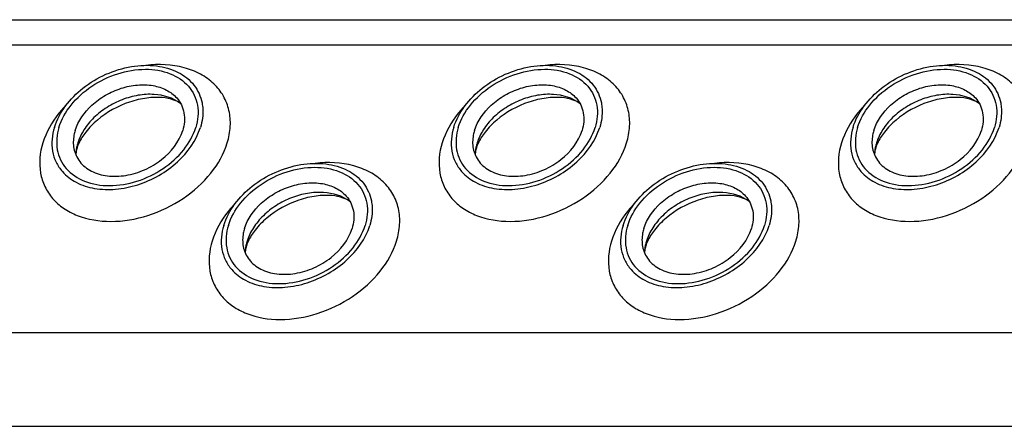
# Model space of a CAD drawing. Header units: millimetres. Extents: x 0 to 2100, y 0 to 2970.
# Tile 9 of 18: x 1150 to 1209, y 1174 to 1199. Entities that reach past the tile are written whole.
import ezdxf

# ---------------------------------------------------------------- set-up
doc = ezdxf.new("R2010")
doc.units = ezdxf.units.MM
doc.header["$LTSCALE"] = 193.6
doc.layers.get('0').update_dxf_attribs({"linetype": 'CONTINUOUS'})

msp = doc.modelspace()

# ---------------------------------------------------------------- linework, layer by layer
at = {"color": 7, "linetype": 'CONTINUOUS'}
msp.add_line((1034.037, 1198.571), (1397.11, 1198.571), dxfattribs=at)
at = {"color": 9, "linetype": 'CONTINUOUS'}
for p, q in [((1034.779, 1197.058), (1397.853, 1197.058)), ((1043.236, 1179.825), (1406.31, 1179.825)), ((1045.994, 1174.205), (1409.067, 1174.205))]:
    msp.add_line(p, q, dxfattribs=at)
at = {"color": 7, "linetype": 'CONTINUOUS'}
for centre, radius, start, end in [((1155.503, 1190.407), 2.581, 168.86916, 169.25467), ((1155.635, 1190.379), 2.715, 162.78294, 168.82044), ((1179.433, 1190.407), 2.581, 168.86916, 169.25467), ((1179.564, 1190.379), 2.715, 162.78294, 168.82044), ((1203.363, 1190.407), 2.581, 168.86916, 169.25467), ((1203.494, 1190.379), 2.715, 162.78294, 168.82044), ((1165.653, 1184.532), 2.581, 168.86916, 169.25467), ((1165.784, 1184.504), 2.715, 162.78294, 168.82044), ((1189.582, 1184.532), 2.581, 168.86916, 169.25467), ((1189.714, 1184.504), 2.715, 162.78294, 168.82044)]:
    msp.add_arc(centre, radius, start, end, dxfattribs=at)
for points, knots in [([(1151.638, 1192.115), (1151.924, 1193.041), (1152.941, 1194.308), (1154.697, 1195.353), (1156.216, 1195.822), (1157.718, 1195.88), (1159.054, 1195.511), (1160.069, 1194.721), (1160.412, 1193.963), (1160.487, 1193.582)], [0, 0, 0, 0, 0.256023, 0.397887, 0.538537, 0.670709, 0.789982, 0.897281, 1, 1, 1, 1]), ([(1151.914, 1192.115), (1152.063, 1192.599), (1152.606, 1193.549), (1153.848, 1194.657), (1155.394, 1195.406), (1157.033, 1195.687), (1158.553, 1195.456), (1159.565, 1194.796), (1160.045, 1194.064), (1160.312, 1193.228), (1160.243, 1192.541), (1160.111, 1192.115)], [0, 0, 0, 0, 0.126005, 0.265198, 0.409334, 0.548109, 0.673462, 0.783988, 0.836431, 0.88895, 1, 1, 1, 1]), ([(1175.567, 1192.115), (1175.854, 1193.041), (1176.871, 1194.308), (1178.627, 1195.353), (1180.145, 1195.822), (1181.648, 1195.88), (1182.984, 1195.511), (1183.999, 1194.721), (1184.342, 1193.963), (1184.417, 1193.582)], [0, 0, 0, 0, 0.256023, 0.397887, 0.538537, 0.670709, 0.789982, 0.897281, 1, 1, 1, 1]), ([(1175.844, 1192.115), (1175.993, 1192.599), (1176.536, 1193.549), (1177.778, 1194.657), (1179.324, 1195.406), (1180.963, 1195.687), (1182.483, 1195.456), (1183.494, 1194.796), (1183.975, 1194.064), (1184.241, 1193.228), (1184.173, 1192.541), (1184.041, 1192.115)], [0, 0, 0, 0, 0.126005, 0.265198, 0.409334, 0.548109, 0.673462, 0.783988, 0.836431, 0.88895, 1, 1, 1, 1]), ([(1199.497, 1192.115), (1199.784, 1193.041), (1200.801, 1194.308), (1202.557, 1195.353), (1204.075, 1195.822), (1205.578, 1195.88), (1206.914, 1195.511), (1207.929, 1194.721), (1208.272, 1193.963), (1208.347, 1193.582)], [0, 0, 0, 0, 0.256023, 0.397887, 0.538537, 0.670709, 0.789982, 0.897281, 1, 1, 1, 1]), ([(1199.774, 1192.115), (1199.923, 1192.599), (1200.466, 1193.549), (1201.708, 1194.657), (1203.253, 1195.406), (1204.893, 1195.687), (1206.412, 1195.456), (1207.424, 1194.796), (1207.905, 1194.064), (1208.171, 1193.228), (1208.103, 1192.541), (1207.971, 1192.115)], [0, 0, 0, 0, 0.126005, 0.265198, 0.409334, 0.548109, 0.673462, 0.783988, 0.836431, 0.88895, 1, 1, 1, 1]), ([(1152.88, 1191.929), (1153.06, 1192.51), (1153.647, 1193.322), (1154.692, 1194.076), (1155.622, 1194.49), (1156.592, 1194.692), (1157.528, 1194.666), (1158.354, 1194.408), (1158.8, 1194.075), (1158.971, 1193.881)], [0, 0, 0, 0, 0.246125, 0.38243, 0.520512, 0.654784, 0.780538, 0.895274, 1, 1, 1, 1]), ([(1176.81, 1191.929), (1176.99, 1192.51), (1177.577, 1193.322), (1178.621, 1194.076), (1179.552, 1194.49), (1180.522, 1194.692), (1181.458, 1194.666), (1182.284, 1194.408), (1182.73, 1194.075), (1182.901, 1193.881)], [0, 0, 0, 0, 0.246125, 0.38243, 0.520512, 0.654784, 0.780538, 0.895274, 1, 1, 1, 1]), ([(1200.74, 1191.929), (1200.92, 1192.51), (1201.507, 1193.322), (1202.551, 1194.076), (1203.482, 1194.49), (1204.452, 1194.692), (1205.388, 1194.666), (1206.214, 1194.408), (1206.66, 1194.075), (1206.831, 1193.881)], [0, 0, 0, 0, 0.246125, 0.38243, 0.520512, 0.654784, 0.780538, 0.895274, 1, 1, 1, 1]), ([(1159.197, 1193.556), (1158.752, 1193.889), (1157.852, 1194.149), (1156.647, 1194.071), (1155.685, 1193.805), (1154.783, 1193.35), (1154.001, 1192.739), (1153.395, 1192.013), (1153.127, 1191.461), (1153.041, 1191.183)], [0, 0, 0, 0, 0.223873, 0.351612, 0.485909, 0.622361, 0.75614, 0.882948, 1, 1, 1, 1]), ([(1159.197, 1193.556), (1159.079, 1193.644), (1158.726, 1193.811), (1158.04, 1193.939), (1157.133, 1193.904), (1155.764, 1193.575), (1154.482, 1192.866), (1153.537, 1191.91), (1153.21, 1191.399), (1153.099, 1191.154)], [0, 0, 0, 0, 0.061795, 0.160627, 0.290202, 0.439233, 0.74844, 0.88739, 1, 1, 1, 1]), ([(1158.971, 1193.881), (1159.082, 1193.755), (1159.271, 1193.473), (1159.486, 1192.812), (1159.432, 1192.267), (1159.328, 1191.929)], [0, 0, 0, 0, 0.242965, 0.486066, 1, 1, 1, 1]), ([(1183.127, 1193.556), (1182.681, 1193.889), (1181.782, 1194.149), (1180.577, 1194.071), (1179.615, 1193.805), (1178.713, 1193.35), (1177.931, 1192.739), (1177.325, 1192.013), (1177.057, 1191.461), (1176.971, 1191.183)], [0, 0, 0, 0, 0.223873, 0.351612, 0.485909, 0.622361, 0.75614, 0.882948, 1, 1, 1, 1]), ([(1183.127, 1193.556), (1183.009, 1193.644), (1182.656, 1193.811), (1181.97, 1193.939), (1181.063, 1193.904), (1179.694, 1193.575), (1178.412, 1192.866), (1177.467, 1191.91), (1177.14, 1191.399), (1177.029, 1191.154)], [0, 0, 0, 0, 0.061795, 0.160627, 0.290202, 0.439233, 0.74844, 0.88739, 1, 1, 1, 1]), ([(1182.901, 1193.881), (1183.012, 1193.755), (1183.201, 1193.473), (1183.415, 1192.812), (1183.362, 1192.267), (1183.258, 1191.929)], [0, 0, 0, 0, 0.242965, 0.486066, 1, 1, 1, 1]), ([(1207.057, 1193.556), (1206.611, 1193.889), (1205.712, 1194.149), (1204.507, 1194.071), (1203.545, 1193.805), (1202.643, 1193.35), (1201.86, 1192.739), (1201.255, 1192.013), (1200.987, 1191.461), (1200.901, 1191.183)], [0, 0, 0, 0, 0.223873, 0.351612, 0.485909, 0.622361, 0.75614, 0.882948, 1, 1, 1, 1]), ([(1207.057, 1193.556), (1206.938, 1193.644), (1206.586, 1193.811), (1205.9, 1193.939), (1204.993, 1193.904), (1203.624, 1193.575), (1202.342, 1192.866), (1201.396, 1191.91), (1201.069, 1191.399), (1200.959, 1191.154)], [0, 0, 0, 0, 0.061795, 0.160627, 0.290202, 0.439233, 0.74844, 0.88739, 1, 1, 1, 1]), ([(1206.831, 1193.881), (1206.942, 1193.755), (1207.131, 1193.473), (1207.345, 1192.812), (1207.292, 1192.267), (1207.188, 1191.929)], [0, 0, 0, 0, 0.242965, 0.486066, 1, 1, 1, 1]), ([(1160.487, 1193.582), (1160.51, 1193.465), (1160.571, 1192.975), (1160.498, 1192.473), (1160.388, 1192.115)], [0, 0, 0, 0, 0.240827, 1, 1, 1, 1]), ([(1184.417, 1193.582), (1184.439, 1193.465), (1184.501, 1192.975), (1184.428, 1192.473), (1184.318, 1192.115)], [0, 0, 0, 0, 0.240827, 1, 1, 1, 1]), ([(1208.347, 1193.582), (1208.369, 1193.465), (1208.431, 1192.975), (1208.358, 1192.473), (1208.247, 1192.115)], [0, 0, 0, 0, 0.240827, 1, 1, 1, 1]), ([(1151.638, 1192.115), (1151.496, 1191.658), (1151.424, 1190.921), (1151.712, 1190.026), (1151.966, 1189.643), (1152.115, 1189.473)], [0, 0, 0, 0, 0.513998, 0.757111, 1, 1, 1, 1]), ([(1151.914, 1192.115), (1151.782, 1191.689), (1151.714, 1191.002), (1151.98, 1190.167), (1152.461, 1189.434), (1153.473, 1188.774), (1154.992, 1188.544), (1156.632, 1188.825), (1158.177, 1189.573), (1159.419, 1190.682), (1159.962, 1191.632), (1160.111, 1192.115)], [0, 0, 0, 0, 0.11105, 0.163569, 0.216012, 0.326538, 0.451891, 0.590666, 0.734802, 0.873995, 1, 1, 1, 1]), ([(1152.115, 1189.473), (1152.347, 1189.209), (1152.951, 1188.754), (1154.072, 1188.402), (1155.342, 1188.365), (1156.661, 1188.638), (1157.926, 1189.199), (1159.346, 1190.223), (1160.144, 1191.326), (1160.388, 1192.115)], [0, 0, 0, 0, 0.104679, 0.219356, 0.345073, 0.479343, 0.617452, 0.753801, 1, 1, 1, 1]), ([(1152.88, 1191.929), (1152.853, 1191.838), (1152.764, 1191.489), (1152.756, 1191.117), (1152.806, 1190.855)], [0, 0, 0, 0, 0.262253, 1, 1, 1, 1]), ([(1152.806, 1190.855), (1152.86, 1190.573), (1153.111, 1190.014), (1153.858, 1189.429), (1154.843, 1189.156), (1155.95, 1189.197), (1157.07, 1189.541), (1158.366, 1190.311), (1159.117, 1191.246), (1159.328, 1191.929)], [0, 0, 0, 0, 0.102742, 0.21, 0.32922, 0.461363, 0.602021, 0.743916, 1, 1, 1, 1]), ([(1175.567, 1192.115), (1175.426, 1191.658), (1175.354, 1190.921), (1175.642, 1190.026), (1175.896, 1189.643), (1176.045, 1189.473)], [0, 0, 0, 0, 0.513998, 0.757111, 1, 1, 1, 1]), ([(1175.844, 1192.115), (1175.712, 1191.689), (1175.644, 1191.002), (1175.91, 1190.167), (1176.391, 1189.434), (1177.403, 1188.774), (1178.922, 1188.544), (1180.561, 1188.825), (1182.107, 1189.573), (1183.349, 1190.682), (1183.892, 1191.632), (1184.041, 1192.115)], [0, 0, 0, 0, 0.11105, 0.163569, 0.216012, 0.326538, 0.451891, 0.590666, 0.734802, 0.873995, 1, 1, 1, 1]), ([(1176.045, 1189.473), (1176.277, 1189.209), (1176.881, 1188.754), (1178.002, 1188.402), (1179.272, 1188.365), (1180.591, 1188.638), (1181.856, 1189.199), (1183.276, 1190.223), (1184.074, 1191.326), (1184.318, 1192.115)], [0, 0, 0, 0, 0.104679, 0.219356, 0.345073, 0.479343, 0.617452, 0.753801, 1, 1, 1, 1]), ([(1176.81, 1191.929), (1176.782, 1191.838), (1176.694, 1191.489), (1176.686, 1191.117), (1176.736, 1190.855)], [0, 0, 0, 0, 0.262253, 1, 1, 1, 1]), ([(1176.736, 1190.855), (1176.79, 1190.573), (1177.041, 1190.014), (1177.788, 1189.429), (1178.772, 1189.156), (1179.88, 1189.197), (1181, 1189.541), (1182.296, 1190.311), (1183.047, 1191.246), (1183.258, 1191.929)], [0, 0, 0, 0, 0.102742, 0.21, 0.32922, 0.461363, 0.602021, 0.743916, 1, 1, 1, 1]), ([(1199.497, 1192.115), (1199.356, 1191.658), (1199.284, 1190.921), (1199.572, 1190.026), (1199.826, 1189.643), (1199.975, 1189.473)], [0, 0, 0, 0, 0.513998, 0.757111, 1, 1, 1, 1]), ([(1199.774, 1192.115), (1199.642, 1191.689), (1199.574, 1191.002), (1199.84, 1190.167), (1200.321, 1189.434), (1201.332, 1188.774), (1202.852, 1188.544), (1204.491, 1188.825), (1206.037, 1189.573), (1207.279, 1190.682), (1207.822, 1191.632), (1207.971, 1192.115)], [0, 0, 0, 0, 0.11105, 0.163569, 0.216012, 0.326538, 0.451891, 0.590666, 0.734802, 0.873995, 1, 1, 1, 1]), ([(1199.975, 1189.473), (1200.207, 1189.209), (1200.811, 1188.754), (1201.932, 1188.402), (1203.202, 1188.365), (1204.521, 1188.638), (1205.785, 1189.199), (1207.206, 1190.223), (1208.003, 1191.326), (1208.247, 1192.115)], [0, 0, 0, 0, 0.104679, 0.219356, 0.345073, 0.479343, 0.617452, 0.753801, 1, 1, 1, 1]), ([(1200.74, 1191.929), (1200.712, 1191.838), (1200.624, 1191.489), (1200.616, 1191.117), (1200.666, 1190.855)], [0, 0, 0, 0, 0.262253, 1, 1, 1, 1]), ([(1200.666, 1190.855), (1200.72, 1190.573), (1200.971, 1190.014), (1201.718, 1189.429), (1202.702, 1189.156), (1203.81, 1189.197), (1204.93, 1189.541), (1206.226, 1190.311), (1206.977, 1191.246), (1207.188, 1191.929)], [0, 0, 0, 0, 0.102742, 0.21, 0.32922, 0.461363, 0.602021, 0.743916, 1, 1, 1, 1]), ([(1152.997, 1190.885), (1152.984, 1190.845), (1152.948, 1190.712), (1152.926, 1190.574), (1152.925, 1190.478)], [0, 0, 0, 0, 0.304481, 1, 1, 1, 1]), ([(1153.099, 1191.154), (1153.089, 1191.13), (1153.05, 1191.042), (1153.017, 1190.952), (1152.997, 1190.885)], [0, 0, 0, 0, 0.268571, 1, 1, 1, 1]), ([(1176.926, 1190.885), (1176.914, 1190.845), (1176.877, 1190.712), (1176.856, 1190.574), (1176.855, 1190.478)], [0, 0, 0, 0, 0.304481, 1, 1, 1, 1]), ([(1177.029, 1191.154), (1177.019, 1191.13), (1176.98, 1191.042), (1176.947, 1190.952), (1176.926, 1190.885)], [0, 0, 0, 0, 0.268571, 1, 1, 1, 1]), ([(1200.856, 1190.885), (1200.844, 1190.845), (1200.807, 1190.712), (1200.786, 1190.574), (1200.785, 1190.478)], [0, 0, 0, 0, 0.304481, 1, 1, 1, 1]), ([(1200.959, 1191.154), (1200.948, 1191.13), (1200.91, 1191.042), (1200.877, 1190.952), (1200.856, 1190.885)], [0, 0, 0, 0, 0.268571, 1, 1, 1, 1]), ([(1161.787, 1186.24), (1162.073, 1187.167), (1163.09, 1188.433), (1164.846, 1189.478), (1166.365, 1189.947), (1167.867, 1190.005), (1169.203, 1189.637), (1170.218, 1188.846), (1170.562, 1188.088), (1170.636, 1187.707)], [0, 0, 0, 0, 0.256023, 0.397887, 0.538537, 0.670709, 0.789982, 0.897281, 1, 1, 1, 1]), ([(1162.063, 1186.24), (1162.213, 1186.724), (1162.755, 1187.674), (1163.998, 1188.782), (1165.543, 1189.531), (1167.182, 1189.812), (1168.702, 1189.581), (1169.714, 1188.921), (1170.195, 1188.189), (1170.461, 1187.354), (1170.392, 1186.666), (1170.261, 1186.24)], [0, 0, 0, 0, 0.126005, 0.265198, 0.409334, 0.548109, 0.673462, 0.783988, 0.836431, 0.88895, 1, 1, 1, 1]), ([(1185.717, 1186.24), (1186.003, 1187.167), (1187.02, 1188.433), (1188.776, 1189.478), (1190.295, 1189.947), (1191.797, 1190.005), (1193.133, 1189.637), (1194.148, 1188.846), (1194.492, 1188.088), (1194.566, 1187.707)], [0, 0, 0, 0, 0.256023, 0.397887, 0.538537, 0.670709, 0.789982, 0.897281, 1, 1, 1, 1]), ([(1185.993, 1186.24), (1186.143, 1186.724), (1186.685, 1187.674), (1187.928, 1188.782), (1189.473, 1189.531), (1191.112, 1189.812), (1192.632, 1189.581), (1193.644, 1188.921), (1194.125, 1188.189), (1194.391, 1187.354), (1194.322, 1186.666), (1194.191, 1186.24)], [0, 0, 0, 0, 0.126005, 0.265198, 0.409334, 0.548109, 0.673462, 0.783988, 0.836431, 0.88895, 1, 1, 1, 1]), ([(1163.03, 1186.054), (1163.209, 1186.635), (1163.796, 1187.447), (1164.841, 1188.201), (1165.772, 1188.615), (1166.742, 1188.817), (1167.677, 1188.791), (1168.504, 1188.533), (1168.949, 1188.2), (1169.121, 1188.006)], [0, 0, 0, 0, 0.246125, 0.38243, 0.520512, 0.654784, 0.780538, 0.895274, 1, 1, 1, 1]), ([(1186.96, 1186.054), (1187.139, 1186.635), (1187.726, 1187.447), (1188.771, 1188.201), (1189.701, 1188.615), (1190.672, 1188.817), (1191.607, 1188.791), (1192.433, 1188.533), (1192.879, 1188.2), (1193.051, 1188.006)], [0, 0, 0, 0, 0.246125, 0.38243, 0.520512, 0.654784, 0.780538, 0.895274, 1, 1, 1, 1]), ([(1169.346, 1187.681), (1168.901, 1188.014), (1168.002, 1188.274), (1166.796, 1188.196), (1165.834, 1187.93), (1164.932, 1187.475), (1164.15, 1186.864), (1163.544, 1186.138), (1163.276, 1185.586), (1163.19, 1185.308)], [0, 0, 0, 0, 0.223873, 0.351612, 0.485909, 0.622361, 0.75614, 0.882948, 1, 1, 1, 1]), ([(1169.346, 1187.681), (1169.228, 1187.769), (1168.876, 1187.936), (1168.189, 1188.064), (1167.282, 1188.029), (1165.913, 1187.7), (1164.632, 1186.991), (1163.686, 1186.035), (1163.359, 1185.524), (1163.249, 1185.279)], [0, 0, 0, 0, 0.061795, 0.160627, 0.290202, 0.439233, 0.74844, 0.88739, 1, 1, 1, 1]), ([(1169.121, 1188.006), (1169.231, 1187.88), (1169.42, 1187.598), (1169.635, 1186.937), (1169.582, 1186.392), (1169.477, 1186.054)], [0, 0, 0, 0, 0.242965, 0.486066, 1, 1, 1, 1]), ([(1193.276, 1187.681), (1192.831, 1188.014), (1191.932, 1188.274), (1190.726, 1188.196), (1189.764, 1187.93), (1188.862, 1187.475), (1188.08, 1186.864), (1187.474, 1186.138), (1187.206, 1185.586), (1187.12, 1185.308)], [0, 0, 0, 0, 0.223873, 0.351612, 0.485909, 0.622361, 0.75614, 0.882948, 1, 1, 1, 1]), ([(1193.276, 1187.681), (1193.158, 1187.769), (1192.806, 1187.936), (1192.119, 1188.064), (1191.212, 1188.029), (1189.843, 1187.7), (1188.561, 1186.991), (1187.616, 1186.035), (1187.289, 1185.524), (1187.179, 1185.279)], [0, 0, 0, 0, 0.061795, 0.160627, 0.290202, 0.439233, 0.74844, 0.88739, 1, 1, 1, 1]), ([(1193.051, 1188.006), (1193.161, 1187.88), (1193.35, 1187.598), (1193.565, 1186.937), (1193.512, 1186.392), (1193.407, 1186.054)], [0, 0, 0, 0, 0.242965, 0.486066, 1, 1, 1, 1]), ([(1170.636, 1187.707), (1170.659, 1187.59), (1170.72, 1187.1), (1170.648, 1186.598), (1170.537, 1186.24)], [0, 0, 0, 0, 0.240827, 1, 1, 1, 1]), ([(1194.566, 1187.707), (1194.589, 1187.59), (1194.65, 1187.1), (1194.577, 1186.598), (1194.467, 1186.24)], [0, 0, 0, 0, 0.240827, 1, 1, 1, 1]), ([(1161.787, 1186.24), (1161.646, 1185.783), (1161.573, 1185.046), (1161.861, 1184.151), (1162.116, 1183.769), (1162.265, 1183.599)], [0, 0, 0, 0, 0.513998, 0.757111, 1, 1, 1, 1]), ([(1162.063, 1186.24), (1161.932, 1185.814), (1161.863, 1185.127), (1162.129, 1184.292), (1162.61, 1183.559), (1163.622, 1182.899), (1165.142, 1182.669), (1166.781, 1182.95), (1168.326, 1183.698), (1169.569, 1184.807), (1170.111, 1185.757), (1170.261, 1186.24)], [0, 0, 0, 0, 0.11105, 0.163569, 0.216012, 0.326538, 0.451891, 0.590666, 0.734802, 0.873995, 1, 1, 1, 1]), ([(1162.265, 1183.599), (1162.496, 1183.334), (1163.1, 1182.879), (1164.221, 1182.527), (1165.492, 1182.49), (1166.81, 1182.763), (1168.075, 1183.324), (1169.495, 1184.348), (1170.293, 1185.451), (1170.537, 1186.24)], [0, 0, 0, 0, 0.104679, 0.219356, 0.345073, 0.479343, 0.617452, 0.753801, 1, 1, 1, 1]), ([(1163.03, 1186.054), (1163.002, 1185.963), (1162.914, 1185.614), (1162.906, 1185.242), (1162.956, 1184.98)], [0, 0, 0, 0, 0.262253, 1, 1, 1, 1]), ([(1162.956, 1184.98), (1163.009, 1184.698), (1163.261, 1184.139), (1164.007, 1183.554), (1164.992, 1183.281), (1166.1, 1183.322), (1167.22, 1183.666), (1168.516, 1184.436), (1169.266, 1185.371), (1169.477, 1186.054)], [0, 0, 0, 0, 0.102742, 0.21, 0.32922, 0.461363, 0.602021, 0.743916, 1, 1, 1, 1]), ([(1185.717, 1186.24), (1185.576, 1185.783), (1185.503, 1185.046), (1185.791, 1184.151), (1186.046, 1183.769), (1186.195, 1183.599)], [0, 0, 0, 0, 0.513998, 0.757111, 1, 1, 1, 1]), ([(1185.993, 1186.24), (1185.862, 1185.814), (1185.793, 1185.127), (1186.059, 1184.292), (1186.54, 1183.559), (1187.552, 1182.899), (1189.072, 1182.669), (1190.711, 1182.95), (1192.256, 1183.698), (1193.499, 1184.807), (1194.041, 1185.757), (1194.191, 1186.24)], [0, 0, 0, 0, 0.11105, 0.163569, 0.216012, 0.326538, 0.451891, 0.590666, 0.734802, 0.873995, 1, 1, 1, 1]), ([(1186.195, 1183.599), (1186.426, 1183.334), (1187.03, 1182.879), (1188.151, 1182.527), (1189.422, 1182.49), (1190.74, 1182.763), (1192.005, 1183.324), (1193.425, 1184.348), (1194.223, 1185.451), (1194.467, 1186.24)], [0, 0, 0, 0, 0.104679, 0.219356, 0.345073, 0.479343, 0.617452, 0.753801, 1, 1, 1, 1]), ([(1186.96, 1186.054), (1186.932, 1185.963), (1186.843, 1185.614), (1186.835, 1185.242), (1186.885, 1184.98)], [0, 0, 0, 0, 0.262253, 1, 1, 1, 1]), ([(1186.885, 1184.98), (1186.939, 1184.698), (1187.19, 1184.139), (1187.937, 1183.554), (1188.922, 1183.281), (1190.029, 1183.322), (1191.15, 1183.666), (1192.445, 1184.436), (1193.196, 1185.371), (1193.407, 1186.054)], [0, 0, 0, 0, 0.102742, 0.21, 0.32922, 0.461363, 0.602021, 0.743916, 1, 1, 1, 1]), ([(1163.146, 1185.01), (1163.134, 1184.97), (1163.097, 1184.837), (1163.076, 1184.699), (1163.074, 1184.603)], [0, 0, 0, 0, 0.304481, 1, 1, 1, 1]), ([(1163.249, 1185.279), (1163.238, 1185.256), (1163.2, 1185.167), (1163.167, 1185.077), (1163.146, 1185.01)], [0, 0, 0, 0, 0.268571, 1, 1, 1, 1]), ([(1187.076, 1185.01), (1187.063, 1184.97), (1187.027, 1184.837), (1187.006, 1184.699), (1187.004, 1184.603)], [0, 0, 0, 0, 0.304481, 1, 1, 1, 1]), ([(1187.179, 1185.279), (1187.168, 1185.256), (1187.13, 1185.167), (1187.097, 1185.077), (1187.076, 1185.01)], [0, 0, 0, 0, 0.268571, 1, 1, 1, 1])]:
    msp.add_open_spline(points, degree=3, knots=knots, dxfattribs=at)
at = {"color": 9, "linetype": 'CONTINUOUS'}
for points, knots in [([(1161.997, 1191.183), (1162.096, 1191.506), (1162.222, 1192.159), (1162.148, 1193.135), (1161.805, 1194.024), (1161.209, 1194.777), (1160.395, 1195.355), (1159.04, 1195.879), (1157.889, 1195.925), (1157.126, 1195.836)], [0, 0, 0, 0, 0.124425, 0.241629, 0.355217, 0.469795, 0.589687, 0.717808, 1, 1, 1, 1]), ([(1185.926, 1191.183), (1186.026, 1191.506), (1186.152, 1192.159), (1186.078, 1193.135), (1185.735, 1194.024), (1185.139, 1194.777), (1184.325, 1195.355), (1182.97, 1195.879), (1181.818, 1195.925), (1181.056, 1195.836)], [0, 0, 0, 0, 0.124425, 0.241629, 0.355217, 0.469795, 0.589687, 0.717808, 1, 1, 1, 1]), ([(1209.856, 1191.183), (1209.956, 1191.506), (1210.081, 1192.159), (1210.008, 1193.135), (1209.665, 1194.024), (1209.069, 1194.777), (1208.255, 1195.355), (1206.9, 1195.879), (1205.748, 1195.925), (1204.986, 1195.836)], [0, 0, 0, 0, 0.124425, 0.241629, 0.355217, 0.469795, 0.589687, 0.717808, 1, 1, 1, 1]), ([(1152.385, 1193.507), (1152.216, 1193.334), (1151.609, 1192.648), (1151.143, 1191.826), (1150.944, 1191.183)], [0, 0, 0, 0, 0.264826, 1, 1, 1, 1]), ([(1176.315, 1193.507), (1176.146, 1193.334), (1175.539, 1192.648), (1175.073, 1191.826), (1174.874, 1191.183)], [0, 0, 0, 0, 0.264826, 1, 1, 1, 1]), ([(1200.245, 1193.507), (1200.075, 1193.334), (1199.469, 1192.648), (1199.002, 1191.826), (1198.804, 1191.183)], [0, 0, 0, 0, 0.264826, 1, 1, 1, 1]), ([(1150.944, 1191.183), (1150.766, 1190.608), (1150.674, 1189.682), (1151.033, 1188.555), (1151.512, 1187.827), (1152.186, 1187.235), (1153.332, 1186.639), (1155.097, 1186.365), (1157.304, 1186.747), (1159.389, 1187.755), (1161.064, 1189.25), (1161.795, 1190.531), (1161.997, 1191.183)], [0, 0, 0, 0, 0.110961, 0.163438, 0.215838, 0.269928, 0.32708, 0.452332, 0.590995, 0.735015, 0.874096, 1, 1, 1, 1]), ([(1174.874, 1191.183), (1174.696, 1190.608), (1174.604, 1189.682), (1174.962, 1188.555), (1175.442, 1187.827), (1176.116, 1187.235), (1177.262, 1186.639), (1179.026, 1186.365), (1181.234, 1186.747), (1183.318, 1187.755), (1184.993, 1189.25), (1185.725, 1190.531), (1185.926, 1191.183)], [0, 0, 0, 0, 0.110961, 0.163438, 0.215838, 0.269928, 0.32708, 0.452332, 0.590995, 0.735015, 0.874096, 1, 1, 1, 1]), ([(1198.804, 1191.183), (1198.626, 1190.608), (1198.534, 1189.682), (1198.892, 1188.555), (1199.372, 1187.827), (1200.045, 1187.235), (1201.192, 1186.639), (1202.956, 1186.365), (1205.164, 1186.747), (1207.248, 1187.755), (1208.923, 1189.25), (1209.655, 1190.531), (1209.856, 1191.183)], [0, 0, 0, 0, 0.110961, 0.163438, 0.215838, 0.269928, 0.32708, 0.452332, 0.590995, 0.735015, 0.874096, 1, 1, 1, 1]), ([(1172.146, 1185.308), (1172.246, 1185.631), (1172.371, 1186.284), (1172.298, 1187.26), (1171.955, 1188.149), (1171.358, 1188.902), (1170.545, 1189.48), (1169.19, 1190.004), (1168.038, 1190.05), (1167.276, 1189.961)], [0, 0, 0, 0, 0.124425, 0.241629, 0.355217, 0.469795, 0.589687, 0.717808, 1, 1, 1, 1]), ([(1196.076, 1185.308), (1196.176, 1185.631), (1196.301, 1186.284), (1196.228, 1187.26), (1195.884, 1188.149), (1195.288, 1188.902), (1194.475, 1189.48), (1193.12, 1190.004), (1191.968, 1190.05), (1191.206, 1189.961)], [0, 0, 0, 0, 0.124425, 0.241629, 0.355217, 0.469795, 0.589687, 0.717808, 1, 1, 1, 1]), ([(1162.535, 1187.632), (1162.365, 1187.459), (1161.758, 1186.773), (1161.292, 1185.952), (1161.093, 1185.308)], [0, 0, 0, 0, 0.264826, 1, 1, 1, 1]), ([(1186.465, 1187.632), (1186.295, 1187.459), (1185.688, 1186.773), (1185.222, 1185.952), (1185.023, 1185.308)], [0, 0, 0, 0, 0.264826, 1, 1, 1, 1]), ([(1161.093, 1185.308), (1160.916, 1184.733), (1160.824, 1183.807), (1161.182, 1182.68), (1161.662, 1181.952), (1162.335, 1181.36), (1163.481, 1180.764), (1165.246, 1180.49), (1167.454, 1180.872), (1169.538, 1181.88), (1171.213, 1183.375), (1171.945, 1184.656), (1172.146, 1185.308)], [0, 0, 0, 0, 0.110961, 0.163438, 0.215838, 0.269928, 0.32708, 0.452332, 0.590995, 0.735015, 0.874096, 1, 1, 1, 1]), ([(1185.023, 1185.308), (1184.846, 1184.733), (1184.753, 1183.807), (1185.112, 1182.68), (1185.592, 1181.952), (1186.265, 1181.36), (1187.411, 1180.764), (1189.176, 1180.49), (1191.383, 1180.872), (1193.468, 1181.88), (1195.143, 1183.375), (1195.874, 1184.656), (1196.076, 1185.308)], [0, 0, 0, 0, 0.110961, 0.163438, 0.215838, 0.269928, 0.32708, 0.452332, 0.590995, 0.735015, 0.874096, 1, 1, 1, 1])]:
    msp.add_open_spline(points, degree=3, knots=knots, dxfattribs=at)
at = {"color": 7, "linetype": 'CONTINUOUS'}
for points in [[(1152.968, 1190.889), (1152.942, 1190.753), (1152.927, 1190.616), (1152.925, 1190.478)], [(1176.897, 1190.889), (1176.872, 1190.753), (1176.857, 1190.616), (1176.855, 1190.478)], [(1200.827, 1190.889), (1200.802, 1190.753), (1200.787, 1190.616), (1200.785, 1190.478)], [(1163.117, 1185.014), (1163.091, 1184.878), (1163.077, 1184.741), (1163.074, 1184.603)], [(1187.047, 1185.014), (1187.021, 1184.878), (1187.006, 1184.741), (1187.004, 1184.603)]]:
    msp.add_open_spline(points, degree=3, dxfattribs=at)

doc.saveas('drawing.dxf')
